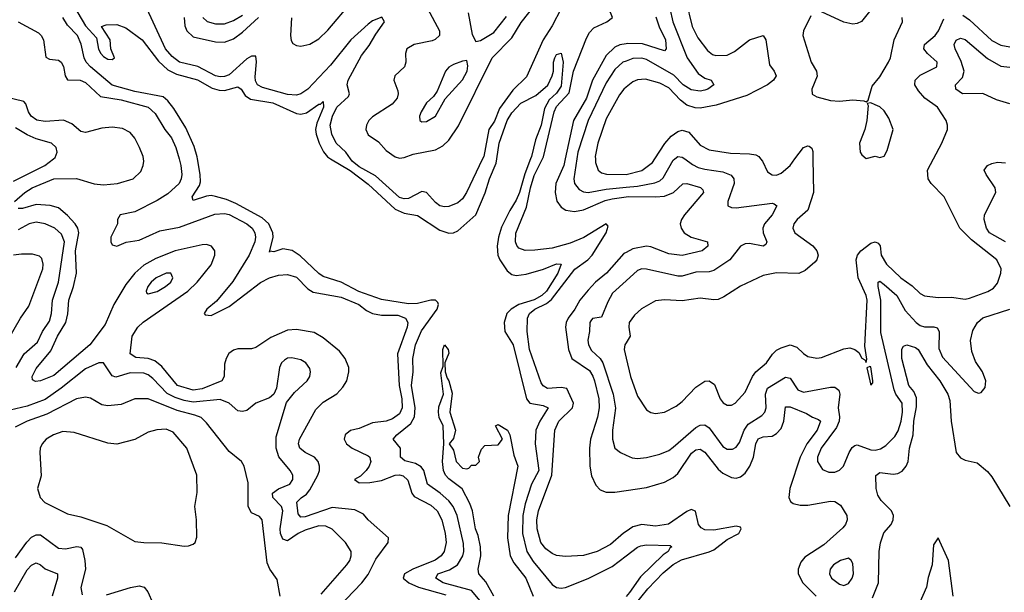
# Model space of a CAD drawing. Header units: inches. Extents: x 1843162 to 1959474, y 907081 to 1016326.
# Tile 201 of 256: x 1867297 to 1871685, y 998067 to 1000620. Entities that reach past the tile are written whole.
import ezdxf

# ---------------------------------------------------------------- set-up
doc = ezdxf.new("R2010")
doc.units = ezdxf.units.IN
doc.header["$MEASUREMENT"] = 0
for name, color, linetype in [('B8060', 7, 'Continuous'), ('B8070', 7, 'Continuous'), ('B8969', 7, 'Continuous'), ('B8979', 7, 'Continuous')]:
    doc.layers.add(name, color=color, linetype=linetype)

msp = doc.modelspace()

# ---------------------------------------------------------------- linework, layer by layer
at = {"layer": 'B8060', "color": 5}
for points, elevation in [([(1870000, 1001237.9), (1869990, 1001233.8), (1869930, 1001181.2), (1869923.2, 1001170), (1869919.9, 1001150), (1869925.1, 1001090), (1869920.4, 1001030), (1869912.3, 1000987.7), (1869897, 1000943), (1869779.2, 1000760.8), (1869710, 1000669.6), (1869670, 1000592.6), (1869629.5, 1000530.5), (1869555.2, 1000364.8), (1869494.4, 1000305.6), (1869435.2, 1000224.8), (1869413, 1000167), (1869387.9, 1000130), (1869365, 1000010), (1869360.2, 1000000)], 480), ([(1869627.3, 1000000), (1869631.6, 1000008.4), (1869678.6, 1000210), (1869690, 1000232.4), (1869745.5, 1000294.5), (1869765.2, 1000390), (1869822.5, 1000537.5), (1869836.8, 1000563.2), (1869855.8, 1000584.2), (1869914.4, 1000610), (1869938.3, 1000630), (1869922.7, 1000670), (1869927.5, 1000710), (1869956.2, 1000790), (1869995.1, 1000850), (1870000, 1000862.6)], 480), ([(1867517, 1000717), (1867590, 1000593), (1867639.1, 1000539.1), (1867648.6, 1000488.6), (1867658.7, 1000470), (1867670, 1000456.4), (1867690, 1000444.2), (1867710, 1000442.8), (1867719, 1000450), (1867702.7, 1000490), (1867700.9, 1000530), (1867662, 1000590), (1867682.9, 1000597.1), (1867730, 1000598.7), (1867770, 1000583.1), (1867842.3, 1000530), (1867915.9, 1000435.9), (1867956.9, 1000396.9), (1867996.5, 1000376.5), (1868090, 1000351.3), (1868154.3, 1000314.3), (1868185.6, 1000305.6), (1868210, 1000305.1), (1868270, 1000320.9), (1868283.5, 1000310), (1868301.9, 1000281.9), (1868325.9, 1000265.9), (1868426, 1000250), (1868530, 1000201.4), (1868550, 1000199.6), (1868575.1, 1000204.9), (1868630, 1000242.8), (1868637.3, 1000242.8), (1868650, 1000254.9), (1868651.1, 1000230), (1868621.1, 1000158.9), (1868615.8, 1000130), (1868617.8, 1000110), (1868632.4, 1000070), (1868651.4, 1000031.4), (1868668.6, 1000008.6), (1868682.9, 1000000)], 460), ([(1868508.8, 1000628.8), (1868503.3, 1000550), (1868506.9, 1000526.9), (1868514.3, 1000514.3), (1868530, 1000505.2), (1868550, 1000502.7), (1868590, 1000511.3), (1868630, 1000534.7), (1868670, 1000573.2), (1868779.5, 1000700.5)], 520), ([(1868772.1, 1000000), (1868750.1, 1000030), (1868707.7, 1000070), (1868687.7, 1000110), (1868680.2, 1000150), (1868691.1, 1000190), (1868710.7, 1000230), (1868761.9, 1000278.1), (1868767, 1000290), (1868755.8, 1000330), (1868760.4, 1000350), (1868819.7, 1000460.3), (1868855.2, 1000504.8), (1868884.2, 1000555.8), (1868923, 1000610), (1868911, 1000631), (1868870, 1000614.6), (1868850, 1000600.8), (1868772.2, 1000530), (1868682.1, 1000417.9), (1868581.1, 1000310), (1868550, 1000288.9), (1868530, 1000283.8), (1868490, 1000286.3), (1868378.5, 1000318.5), (1868357.2, 1000330), (1868347.8, 1000347.8), (1868346, 1000366), (1868352.5, 1000432.5), (1868350, 1000457.6), (1868330, 1000456.9), (1868310, 1000444.9), (1868230, 1000374.7), (1868210, 1000366.1), (1868190, 1000364.8), (1868170, 1000370.1), (1868091.6, 1000411.6), (1868010, 1000430.4), (1867976.2, 1000456.2), (1867947.4, 1000490), (1867855.4, 1000690)], 480), ([(1869115.2, 1000670), (1869168.4, 1000570), (1869167.3, 1000550), (1869148.8, 1000531.2), (1869134.8, 1000525.2), (1869054.9, 1000510), (1869022, 1000490), (1869015.8, 1000470), (1869018.7, 1000430), (1869012.7, 1000410), (1868969.3, 1000370), (1868963.8, 1000350), (1868982.2, 1000302.2), (1868984.2, 1000290), (1868979.1, 1000270), (1868956.4, 1000243.6), (1868870, 1000186.9), (1868852.5, 1000170), (1868842.2, 1000150), (1868840.1, 1000130), (1868850, 1000107.1), (1868895.7, 1000075.7), (1868930, 1000036.6), (1868970, 1000009.1), (1868990, 1000003.3), (1869010, 1000005.3), (1869050, 1000021), (1869150, 1000040.1), (1869182.7, 1000057.3), (1869210, 1000082.7), (1869252.4, 1000147.6), (1869403.4, 1000450), (1869490, 1000539.3), (1869532.3, 1000607.7), (1869593.9, 1000686.1)], 520), ([(1868089.8, 1000000), (1868088.3, 1000008.3), (1868075, 1000055), (1868037.4, 1000137.4), (1867984.2, 1000224.2), (1867957.9, 1000257.9), (1867935.8, 1000275.8), (1867810, 1000299.7), (1867710, 1000328.5), (1867612.6, 1000410), (1867594.1, 1000430), (1867584.7, 1000450), (1867570.6, 1000510.6), (1867554.8, 1000550), (1867510, 1000595.8), (1867489.8, 1000630)], 460), ([(1868030.1, 1000630), (1868033.1, 1000593.1), (1868042.1, 1000570), (1868070, 1000543.6), (1868170, 1000522.1), (1868210, 1000520.5), (1868250, 1000535.2), (1868290, 1000564.7), (1868361.9, 1000630)], 520), ([(1868113.6, 1000630), (1868132.2, 1000612.2), (1868170, 1000602), (1868210, 1000601.9), (1868250, 1000615.8), (1868290, 1000640.9)], 540), ([(1869295.1, 1000650), (1869313.7, 1000553.7), (1869330, 1000523), (1869350, 1000526.7), (1869410, 1000562.5), (1869466.4, 1000633.6)], 540), ([(1867290, 1000609.9), (1867381.4, 1000561.4), (1867392.8, 1000550), (1867402.6, 1000530), (1867413.4, 1000453.4), (1867430, 1000443.8), (1867470, 1000439.3), (1867481.8, 1000430), (1867491.7, 1000411.7), (1867499.6, 1000370), (1867510, 1000352.5), (1867566.6, 1000350), (1867590, 1000339.7), (1867657, 1000277), (1867750, 1000262.6), (1867870.2, 1000230.2), (1867901.4, 1000201.4), (1867943.8, 1000130), (1867973, 1000093), (1867993, 1000050), (1868007.1, 1000000)], 480), ([(1870000, 1000512.9), (1869972.2, 1000507.8), (1869950, 1000497.5), (1869910, 1000459.9), (1869850, 1000350), (1869823.1, 1000270), (1869765.4, 1000170), (1869728, 1000000)], 520), ([(1869423, 1000000), (1869433.7, 1000070), (1869470, 1000171), (1869490, 1000204.6), (1869530, 1000247.5), (1869597.8, 1000282.2), (1869651.3, 1000328.7), (1869670.8, 1000370), (1869675.8, 1000390), (1869676.1, 1000430), (1869682.2, 1000450), (1869690, 1000464.9), (1869710, 1000470.6), (1869718.4, 1000430), (1869710, 1000324), (1869690, 1000292.7), (1869657.3, 1000262.7), (1869635.6, 1000224.4), (1869620.6, 1000150), (1869595.9, 1000084.1), (1869577.6, 1000010), (1869573.8, 1000000)], 460), ([(1870000, 1000435.9), (1869985, 1000430), (1869950, 1000398.1), (1869910, 1000338.3), (1869830.4, 1000170), (1869784.7, 1000030), (1869780.2, 1000000)], 540), ([(1870000, 1000318.7), (1869990, 1000310.6), (1869970, 1000285.3), (1869910, 1000178.2), (1869873.4, 1000070), (1869862.4, 1000010), (1869862.5, 1000000)], 560), ([(1867848.4, 1000000), (1867846.9, 1000010), (1867831.2, 1000050), (1867810, 1000091.4), (1867790, 1000117.3), (1867754.8, 1000134.8), (1867710, 1000141.2), (1867663, 1000137), (1867590, 1000117.3), (1867570, 1000121.9), (1867530, 1000156.1), (1867492, 1000172), (1867410, 1000165.7), (1867372.9, 1000172.9), (1867348.8, 1000190), (1867336.7, 1000210), (1867324.8, 1000244.8), (1867315.2, 1000255.2), (1867234.9, 1000274.9)], 520), ([(1867448.3, 1000000), (1867454.9, 1000005.1), (1867464.4, 1000030), (1867459.8, 1000050), (1867438.9, 1000070), (1867370, 1000089.4), (1867330, 1000107.1), (1867278.4, 1000138.4)], 540)]:
    msp.add_lwpolyline(points, dxfattribs=dict(at, elevation=elevation))
at = {"layer": 'B8060', "color": 5, "elevation": 540}
msp.add_lwpolyline([(1869290, 1000438), (1869270, 1000435.8), (1869230, 1000419.8), (1869210, 1000408.3), (1869194.9, 1000390), (1869158.2, 1000301.8), (1869141.8, 1000278.2), (1869110, 1000249.6), (1869086.5, 1000210), (1869079.5, 1000190), (1869080.7, 1000170), (1869090, 1000165.3), (1869110, 1000166.3), (1869150, 1000190.4), (1869193.3, 1000266.7), (1869270, 1000351.6), (1869290.7, 1000390.7), (1869294.7, 1000414.7)], close=True, dxfattribs=at)
at = {"layer": 'B8070', "color": 5}
for points, elevation in [([(1870265.9, 1000705.9), (1870293.6, 1000590), (1870318.8, 1000538.8), (1870362.4, 1000482.4), (1870385.3, 1000465.3), (1870400.2, 1000460.2), (1870450, 1000461.6), (1870482.1, 1000477.9), (1870550, 1000530.7), (1870610.2, 1000550.2), (1870621.8, 1000530), (1870638.4, 1000418.4), (1870659.5, 1000390), (1870667.9, 1000370), (1870655.9, 1000350), (1870630.1, 1000329.9), (1870537.3, 1000282.7), (1870401.2, 1000238.8), (1870330, 1000226.2), (1870307, 1000227), (1870270, 1000239.6), (1870241.5, 1000261.5), (1870190, 1000316.3), (1870150, 1000337.1), (1870085.7, 1000354.3), (1870050, 1000351.7), (1870030, 1000343), (1870000, 1000318.7)], 560), ([(1870195.1, 1000670), (1870207.8, 1000610), (1870271.4, 1000450), (1870320, 1000380), (1870350, 1000359.1), (1870378.4, 1000350), (1870390.3, 1000330), (1870363.7, 1000310), (1870350, 1000305.9), (1870330, 1000301.8), (1870290, 1000307.2), (1870253.6, 1000330), (1870212.8, 1000372.8), (1870090, 1000443.1), (1870070, 1000448.3), (1870030, 1000447.8), (1870000, 1000435.9)], 540), ([(1871090, 1000664), (1871048.1, 1000611.9), (1871030, 1000602.6), (1871010, 1000600.4), (1870970, 1000608.4), (1870870, 1000655.1)], 580), ([(1870132.4, 1000632.4), (1870147.5, 1000587.5), (1870175.8, 1000530), (1870178.8, 1000490), (1870170, 1000481.5), (1870072.9, 1000512.9), (1870005.9, 1000514.1), (1870000, 1000512.9)], 520), ([(1870822.6, 1000637.4), (1870790.3, 1000570), (1870787.9, 1000550), (1870824.5, 1000430), (1870848.7, 1000390), (1870851, 1000369), (1870827, 1000310), (1870828.8, 1000288.8), (1870850, 1000275.5), (1870910, 1000259.5), (1870950, 1000257.6), (1871010, 1000263), (1871058.8, 1000258.8), (1871070, 1000254), (1871078, 1000262), (1871095.9, 1000324.1), (1871130, 1000365.5), (1871169.6, 1000430), (1871177.4, 1000450), (1871194.8, 1000530), (1871230.9, 1000610), (1871229.8, 1000630)], 580), ([(1871369.2, 1000000), (1871407.1, 1000070), (1871431.3, 1000130), (1871431.5, 1000150), (1871426.6, 1000170), (1871387.4, 1000230), (1871330.7, 1000270.7), (1871302.9, 1000302.9), (1871286.6, 1000330), (1871288, 1000350), (1871310, 1000372.6), (1871384.4, 1000410), (1871385.6, 1000430), (1871342.2, 1000470), (1871326.9, 1000490), (1871329.8, 1000510), (1871376.8, 1000550), (1871391.9, 1000570), (1871416.2, 1000623.8)], 560), ([(1871499.9, 1000639.9), (1871530, 1000619.1), (1871630, 1000527.4), (1871670, 1000505.8), (1871710, 1000498.9)], 560), ([(1871710, 1000244.3), (1871650, 1000262.3), (1871590, 1000290.7), (1871498, 1000290), (1871469, 1000310), (1871467.9, 1000330), (1871498.2, 1000361.8), (1871506.7, 1000390), (1871493.4, 1000433.4), (1871465.9, 1000490), (1871462.1, 1000510), (1871471.1, 1000528.9), (1871490, 1000537.4), (1871510, 1000532.1), (1871610, 1000447.3), (1871670, 1000412.7), (1871710, 1000408.7)], 540), ([(1870127.8, 1000000), (1870172.1, 1000067.9), (1870199.8, 1000100.2), (1870230, 1000122.2), (1870250, 1000127.8), (1870279, 1000119), (1870330, 1000061.3), (1870370, 1000039.8), (1870464.5, 1000024.5), (1870550, 1000022.8), (1870577.1, 1000017.1), (1870591, 1000010), (1870599.2, 1000000)], 560), ([(1870752.1, 1000000), (1870790, 1000050.2), (1870810, 1000058), (1870816, 1000056), (1870826.9, 1000046.9), (1870831.8, 1000031.8), (1870832.3, 1000000)], 560), ([(1870217.4, 1000000), (1870230, 1000009.5), (1870250, 1000007.8), (1870260.6, 1000000)], 540)]:
    msp.add_lwpolyline(points, dxfattribs=dict(at, elevation=elevation))
at = {"layer": 'B8070', "color": 5, "elevation": 580}
msp.add_lwpolyline([(1871090, 1000248.7), (1871074, 1000246), (1871078, 1000238), (1871073, 1000170), (1871063.8, 1000130), (1871039.3, 1000070), (1871042.8, 1000030), (1871050, 1000018), (1871070, 1000002), (1871110, 1000011), (1871130, 1000006), (1871150, 1000011.3), (1871163.3, 1000036.7), (1871189.5, 1000130.5), (1871170, 1000180.9), (1871150, 1000214.5), (1871130, 1000232), (1871110, 1000241.2)], close=True, dxfattribs=at)
at = {"layer": 'B8969', "color": 5}
for points, elevation in [([(1867270, 999900.3), (1867409.8, 999970), (1867448.3, 1000000)], 540), ([(1867274.6, 999810), (1867319.5, 999850), (1867353.2, 999870), (1867450, 999910.4), (1867550, 999912), (1867628.7, 999888.7), (1867670, 999883.4), (1867733.6, 999890), (1867802.8, 999910), (1867837, 999943), (1867847.7, 999970), (1867849.9, 999990), (1867848.4, 1000000)], 520), ([(1868007.1, 1000000), (1868015.6, 999970), (1868019.5, 999930), (1868017.2, 999910), (1868008.5, 999890), (1867956.8, 999843.2), (1867910, 999813.4), (1867810, 999763.3), (1867745.6, 999750), (1867733.1, 999730), (1867732.4, 999710), (1867703.2, 999650), (1867703.4, 999630), (1867710, 999616.3), (1867730, 999609.8), (1867772.3, 999627.7), (1867830, 999636.6), (1867921.6, 999678.4), (1868010, 999695.7), (1868167.2, 999752.8), (1868210, 999756.4), (1868230, 999751.9), (1868309.4, 999710), (1868332.9, 999690), (1868344.7, 999670), (1868348.4, 999650), (1868345, 999630), (1868319.2, 999570), (1868247.2, 999452.8), (1868174.2, 999365.8), (1868130.7, 999330), (1868119.8, 999310), (1868124, 999304), (1868150, 999301.6), (1868230, 999340.8), (1868370, 999448), (1868410, 999469.9), (1868450, 999480.9), (1868490, 999483.7), (1868530, 999471.6), (1868580.8, 999420.8), (1868605.5, 999405.5), (1868730, 999383.7), (1868808.2, 999350), (1868843.1, 999323.1), (1868869.9, 999309.9), (1868910, 999302.7), (1868982.9, 999302.9), (1869016.2, 999290), (1869026.4, 999270), (1869023.6, 999250), (1868980.4, 999130), (1868987.9, 998990), (1868999.4, 998930), (1869001.7, 998890), (1868990, 998863.7), (1868959, 998841), (1868930, 998830.9), (1868870, 998822.8), (1868810, 998798.1), (1868770.9, 998789.1), (1868747.1, 998770), (1868743.7, 998750), (1868754, 998730), (1868778.6, 998710), (1868850, 998676.3), (1868857.3, 998670), (1868859.6, 998659.6), (1868861.4, 998650), (1868855.2, 998630), (1868841.4, 998610), (1868815.3, 998584.7), (1868789.8, 998569.8), (1868810, 998555.9), (1868856.9, 998556.9), (1868910, 998566.3), (1868970, 998590.2), (1868990, 998591.2), (1869006.1, 998586.1), (1869027.1, 998567.1), (1869044, 998510), (1869055, 998495), (1869130, 998455.2), (1869158.3, 998430), (1869178.7, 998390), (1869193.5, 998330), (1869197, 998290), (1869188.9, 998250), (1869175.8, 998230), (1869148.8, 998211.2), (1869049, 998170), (1869012, 998150), (1869006, 998130), (1869030.6, 998110), (1869075, 998090), (1869195.8, 998055.8)], 480), ([(1869349.9, 998030), (1869310, 998076.1), (1869184.6, 998110), (1869152.2, 998130), (1869161.1, 998150), (1869212.9, 998167), (1869248.8, 998190), (1869272.2, 998230), (1869276.9, 998250), (1869274.6, 998285.4), (1869246.4, 998410), (1869229.4, 998449.4), (1869210, 998475.1), (1869171.4, 998510), (1869115.2, 998550), (1869098.1, 998610), (1869087, 998627), (1869061.6, 998641.6), (1869013.2, 998653.2), (1868993.8, 998670), (1868993.6, 998710), (1868961.1, 998750), (1868977.3, 998770), (1869040.1, 998819.9), (1869057.1, 998850), (1869060.3, 998890), (1869042.9, 998990), (1869050.9, 999050), (1869049.5, 999110), (1869061.5, 999170), (1869087.3, 999232.7), (1869157.5, 999330), (1869163.9, 999350), (1869159.9, 999359.9), (1869150.3, 999370.3), (1869130, 999369.9), (1869070, 999354.2), (1869030, 999353), (1868910, 999372.8), (1868808.7, 999408.7), (1868730, 999449.9), (1868650, 999475.5), (1868630, 999488.5), (1868547.8, 999567.8), (1868510.9, 999590.9), (1868470, 999599.1), (1868430, 999584.5), (1868412.4, 999587.6), (1868410, 999584), (1868426.1, 999650), (1868425.4, 999670), (1868407.5, 999710), (1868377.4, 999737.4), (1868261.1, 999801.1), (1868218.9, 999818.9), (1868170, 999832.6), (1868150, 999836.4), (1868130, 999834), (1868070, 999814), (1868065.4, 999830), (1868098.5, 999881.5), (1868102.7, 999897.3), (1868102, 999930), (1868089.8, 1000000)], 460), ([(1868682.9, 1000000), (1868770, 999947.4), (1868850, 999886.6), (1868970, 999774.9), (1869010, 999756.9), (1869070, 999746.9), (1869170, 999681.8), (1869210, 999667.8), (1869230, 999670.1), (1869250, 999679), (1869330, 999750.2), (1869372.1, 999847.9), (1869391.4, 999910), (1869420, 999980), (1869423, 1000000)], 460), ([(1869360.2, 1000000), (1869288.2, 999850), (1869270, 999821.4), (1869250, 999803.7), (1869210, 999787), (1869190, 999785.1), (1869170, 999790.1), (1869150, 999805.3), (1869110, 999849.5), (1869090, 999854.3), (1869030, 999822.5), (1869010, 999821.2), (1868990, 999827.1), (1868883.4, 999923.4), (1868810, 999964.6), (1868779.5, 999990), (1868772.1, 1000000)], 480), ([(1869573.8, 1000000), (1869547.7, 999932.3), (1869524.6, 999850), (1869510, 999815.3), (1869481.4, 999770), (1869444.3, 999695.7), (1869430.9, 999650), (1869425.1, 999610), (1869427.8, 999570), (1869436.3, 999550), (1869470, 999500.1), (1869490, 999484.9), (1869510, 999480.1), (1869554.8, 999485.2), (1869632.1, 999507.9), (1869690, 999531.5), (1869710.1, 999530), (1869695.4, 999490), (1869645.2, 999410), (1869624, 999390), (1869590, 999371.8), (1869522.2, 999350), (1869486.7, 999330), (1869468.6, 999310), (1869456.8, 999270), (1869458.8, 999230), (1869496, 999170), (1869556.4, 998930), (1869570.5, 998910.5), (1869630, 998900.6), (1869652, 998890), (1869615.4, 998830), (1869597.8, 998790), (1869594.1, 998730), (1869610.4, 998610), (1869578.3, 998550), (1869550, 998462.4), (1869539.1, 998410), (1869538.2, 998330), (1869557.9, 998250), (1869585, 998205), (1869670, 998102), (1869690, 998089.4), (1869710, 998085.9), (1869730, 998088.2), (1869830, 998128.6), (1869937.2, 998182.8), (1870000, 998230.4)], 460), ([(1870000, 998338.9), (1869988.6, 998331.4), (1869930, 998280.1), (1869870, 998249), (1869810, 998231.8), (1869730, 998227.2), (1869690, 998232), (1869670, 998240.4), (1869641.3, 998261.3), (1869620.3, 998290), (1869603.3, 998350), (1869601.4, 998390), (1869608.9, 998430), (1869668.5, 998590), (1869681.8, 998790), (1869699.1, 998830), (1869760.8, 998890), (1869765.7, 998910), (1869735.9, 998975.9), (1869710, 998981.1), (1869650, 998975.6), (1869630, 998987.6), (1869621.2, 999001.2), (1869569.1, 999150), (1869559.2, 999230), (1869559.9, 999290), (1869568.8, 999310), (1869592.6, 999330), (1869645.1, 999354.9), (1869667.5, 999372.5), (1869771.3, 999508.7), (1869829.4, 999550), (1869847.7, 999570), (1869911, 999670), (1869919.3, 999699.3), (1869910, 999710.1), (1869811, 999649), (1869750, 999623.9), (1869670, 999601), (1869593, 999593), (1869550, 999591.7), (1869522.2, 999602.2), (1869512.8, 999612.8), (1869507, 999630), (1869508.4, 999668.4), (1869555.2, 999784.8), (1869572.9, 999870), (1869590, 999925.7), (1869627.3, 1000000)], 480), ([(1869728, 1000000), (1869721.4, 999970), (1869687, 999890), (1869682.8, 999850), (1869691.6, 999811.6), (1869710, 999785), (1869730.9, 999770.9), (1869770, 999764.8), (1869810, 999772.4), (1869906.1, 999813.9), (1869937.8, 999822.2), (1870000, 999830.7)], 520), ([(1869780.2, 1000000), (1869766.6, 999910), (1869769, 999890), (1869790, 999862.8), (1869810, 999852.3), (1869830, 999849.3), (1869910, 999864.8), (1870000, 999873.7)], 540), ([(1869862.5, 1000000), (1869862.8, 999982.8), (1869874.7, 999950), (1869890, 999938), (1869911.5, 999931.5), (1869999.3, 999930), (1870000, 999930.2)], 560), ([(1868718.5, 998001.5), (1868822.5, 998110), (1868850, 998147.5), (1868884.7, 998215.3), (1868939.3, 998290), (1868940.4, 998310), (1868850.7, 998390), (1868830, 998415.2), (1868790, 998435.8), (1868690, 998445.9), (1868570, 998404.1), (1868550, 998403.1), (1868537.5, 998417.5), (1868532.5, 998470), (1868550.8, 998489.2), (1868574.9, 998505.1), (1868590, 998524.5), (1868626.1, 998590), (1868633, 998610), (1868633.5, 998630), (1868627.2, 998650), (1868611, 998670), (1868569.9, 998690), (1868545.4, 998710), (1868539.5, 998730), (1868544, 998750), (1868617.5, 998882.5), (1868650, 998914.7), (1868710, 998952.7), (1868737.6, 998982.5), (1868754.9, 999010), (1868764.2, 999050), (1868763.7, 999070), (1868747.9, 999110), (1868722.4, 999142.4), (1868650, 999202.6), (1868610, 999225.6), (1868530, 999239.1), (1868490, 999235.8), (1868416.2, 999203.8), (1868350, 999158.6), (1868330, 999152.4), (1868270, 999152.6), (1868250, 999146.5), (1868228.7, 999131.3), (1868216.6, 999110), (1868210, 999084), (1868207.8, 999030), (1868198.5, 999010), (1868110, 998974.7), (1868070, 998969), (1868001.1, 998990), (1867930, 999074.5), (1867899.6, 999099.6), (1867870, 999109.3), (1867814.3, 999114.3), (1867789.9, 999129.9), (1867798, 999210), (1867823.7, 999250), (1867848.1, 999271.9), (1868046.6, 999410), (1868088.5, 999450), (1868150, 999527.6), (1868166.5, 999570), (1868166.1, 999590), (1868151.2, 999611.2), (1868130, 999617.3), (1868110, 999617), (1867990, 999589.9), (1867904.4, 999555.6), (1867850, 999526.4), (1867810, 999490.8), (1867770, 999439.6), (1867717.3, 999350), (1867678.1, 999261.9), (1867610, 999170.3), (1867450, 999033.5), (1867389.8, 999009.8), (1867367.3, 999007.3), (1867354.5, 999014.5), (1867352.1, 999030), (1867370, 999065.3), (1867435.9, 999144.1), (1867466.3, 999210), (1867502.5, 999270), (1867511.4, 999308.6), (1867516.4, 999370), (1867537.1, 999430), (1867549.9, 999490), (1867546.5, 999590), (1867560.1, 999670), (1867556.5, 999690), (1867545, 999710), (1867510, 999747.6), (1867470, 999781), (1867432.5, 999792.5), (1867370, 999796.8), (1867310, 999778.8), (1867290, 999778.4)], 520), ([(1867280.9, 999070), (1867316.9, 999130), (1867376.9, 999183.1), (1867398.9, 999230), (1867430, 999276.9), (1867438.5, 999310), (1867443.9, 999370), (1867470.6, 999450), (1867497.1, 999630), (1867483.8, 999663.8), (1867453.2, 999690), (1867410, 999710.4), (1867370, 999717.8), (1867339, 999710), (1867290, 999683.7)], 540), ([(1867210, 999131.3), (1867300.2, 999290), (1867337.7, 999342.3), (1867400.2, 999510), (1867401.9, 999530), (1867395.6, 999555.6), (1867385.9, 999565.9), (1867354.2, 999574.2), (1867304.9, 999575.1), (1867270, 999570.6)], 560), ([(1870000, 999582.7), (1869990, 999577.3), (1869912.1, 999490), (1869863, 999450), (1869830, 999413.9), (1869794.1, 999370), (1869770.9, 999329.1), (1869741.5, 999290), (1869731.8, 999270), (1869729.1, 999250), (1869742.7, 999150), (1869757.8, 999110), (1869836, 999056), (1869851.3, 999031.3), (1869858.1, 999010), (1869878.2, 998930), (1869879.5, 998890), (1869871.7, 998848.3), (1869840.8, 998750), (1869836.5, 998710), (1869837.3, 998630), (1869846, 998586.1), (1869865.1, 998545.1), (1869884, 998524), (1869910, 998513.2), (1869950, 998513.9), (1870000, 998521.2)], 520), ([(1870000, 999455.9), (1869939.7, 999400.3), (1869918.1, 999361.9), (1869890, 999294.5), (1869850, 999287.4), (1869842.5, 999277.5), (1869837.7, 999270), (1869836.8, 999230), (1869828.9, 999191.1), (1869831.3, 999170), (1869845.2, 999145.2), (1869883.3, 999110), (1869896.3, 999090), (1869941.7, 998950), (1869951.8, 998888.2), (1869939.1, 998790), (1869938.5, 998750), (1869949.6, 998709.6), (1869974.4, 998690), (1870000, 998678.6)], 540), ([(1869409.9, 998050), (1869374.4, 998114.4), (1869344, 998150), (1869340.2, 998170), (1869352.2, 998230), (1869351.2, 998270), (1869340.3, 998320.3), (1869327.7, 998350), (1869315.4, 998430), (1869303.1, 998463.1), (1869268.5, 998528.5), (1869210, 998573.8), (1869195.3, 998590), (1869185.8, 998610), (1869181.4, 998650), (1869188, 998730), (1869184.8, 998810), (1869167.2, 998847.2), (1869163.5, 998870), (1869165.1, 998894.9), (1869186, 998950), (1869174.6, 999045.4), (1869184.7, 999075.3), (1869183.5, 999150), (1869190, 999171), (1869206.8, 999150), (1869210, 999134), (1869192.4, 999090), (1869193.7, 999050), (1869202, 999022), (1869210, 999010.8), (1869224.4, 998955.6), (1869214.4, 998870), (1869239, 998790), (1869230, 998753.2), (1869211, 998730), (1869230, 998701), (1869242.6, 998650), (1869270, 998621.3), (1869290, 998618), (1869299, 998621), (1869310, 998634), (1869330, 998634), (1869346, 998650), (1869342, 998670), (1869348.9, 998691.1), (1869354.6, 998705.4), (1869370, 998722), (1869430, 998724.7), (1869449, 998750), (1869418, 998810), (1869430, 998816), (1869470.6, 998790), (1869482, 998770), (1869498.7, 998678.7), (1869517.3, 998630), (1869473.7, 998410), (1869470.6, 998310.6), (1869482.2, 998230), (1869499.5, 998199.5), (1869552.3, 998130), (1869585.1, 998050)], 440), ([(1870000, 999179.3), (1869994.5, 999170), (1869990.9, 999150), (1870000, 999111.7)], 560), ([(1868640.6, 998059.4), (1868755.1, 998190), (1868768.6, 998210), (1868774.8, 998230), (1868774, 998250), (1868748.7, 998290), (1868689.2, 998349.2), (1868661.7, 998361.7), (1868630, 998364.4), (1868570, 998344.7), (1868537.7, 998330), (1868490, 998297.5), (1868470, 998303.9), (1868459.6, 998330), (1868457.9, 998350), (1868469.9, 998430), (1868464.5, 998450), (1868425.6, 998490), (1868423.2, 998510), (1868451, 998529), (1868500.8, 998550), (1868515, 998570), (1868514.6, 998590), (1868503.1, 998610), (1868451.7, 998671.7), (1868439.6, 998710), (1868439.4, 998760.6), (1868486.3, 998913.7), (1868521.3, 998958.7), (1868578.9, 999010), (1868589.7, 999030), (1868593.6, 999050), (1868590, 999065.2), (1868572.4, 999090), (1868550, 999103.1), (1868510, 999112.9), (1868490, 999110.8), (1868477.4, 999102.6), (1868464.2, 999090), (1868455.6, 999070), (1868442.3, 998977.7), (1868429.1, 998950.9), (1868410, 998934.7), (1868350, 998911.1), (1868310, 998877.7), (1868290, 998873), (1868270, 998876.8), (1868231.2, 998911.2), (1868190, 998926.6), (1868070, 998914.9), (1868030, 998921.8), (1867990, 998936.5), (1867954.2, 998954.2), (1867890, 999021.2), (1867870, 999036.9), (1867850, 999044.4), (1867790, 999046.2), (1867726.1, 999026.1), (1867710, 999032.2), (1867670, 999090.7), (1867650, 999089.9), (1867590, 999064), (1867482.4, 998977.6), (1867410, 998926.3), (1867330, 998897.5), (1867230, 998873.2)], 540), ([(1868458.4, 998050), (1868444.2, 998124.2), (1868411.2, 998171.2), (1868399.5, 998199.5), (1868377.3, 998390), (1868365.4, 998405.4), (1868330, 998421.5), (1868315.4, 998450), (1868315.7, 998555.7), (1868298, 998630), (1868286, 998650), (1868230, 998695.4), (1868130, 998822.8), (1868106.1, 998846.1), (1868077.8, 998857.8), (1867998.3, 998878.3), (1867870, 998929.9), (1867811, 998930), (1867750, 998904.5), (1867690, 998898.7), (1867663.6, 998903.6), (1867613, 998933), (1867590, 998937), (1867550, 998929.3), (1867418.5, 998861.5), (1867331.2, 998830), (1867276.7, 998803.3)], 560), ([(1867278.2, 998221.8), (1867329, 998291), (1867350, 998313.4), (1867370, 998323.8), (1867390, 998323.6), (1867470, 998264.8), (1867501.7, 998261.7), (1867551.2, 998271.2), (1867570, 998268.2), (1867577.7, 998257.7), (1867588.1, 998210), (1867590.9, 998170), (1867569.4, 998089.4), (1867575.9, 998055.9)], 560), ([(1867274.3, 998070), (1867330, 998167.2), (1867350, 998188.4), (1867370, 998199), (1867390, 998190.2), (1867411.4, 998171.4), (1867465.2, 998150), (1867465.7, 998130), (1867442.2, 998050)], 540), ([(1867683.8, 998056.2), (1867791.2, 998088.8), (1867830, 998095.9), (1867852.1, 998090), (1867867.5, 998070), (1867890, 998019.5)], 560)]:
    msp.add_lwpolyline(points, dxfattribs=dict(at, elevation=elevation))
for points, elevation in [([(1867949.7, 999489.7), (1867905.2, 999470), (1867882.9, 999450), (1867868.4, 999430), (1867861.3, 999410), (1867862.6, 999402.6), (1867870, 999398), (1867910, 999408.8), (1867947.2, 999430), (1867970.7, 999450), (1867979.8, 999470), (1867970, 999489.6)], 540), ([(1867950, 998795.2), (1867907.7, 998792.3), (1867870, 998780.8), (1867810, 998748.6), (1867730, 998727.2), (1867690, 998732.2), (1867539.4, 998779.4), (1867490, 998783.7), (1867447.2, 998770), (1867415.6, 998750), (1867396.9, 998730), (1867388, 998710), (1867386.7, 998690), (1867392.8, 998587.2), (1867376.5, 998530), (1867388.8, 998490), (1867408.5, 998468.5), (1867510, 998417.3), (1867570, 998403.5), (1867684.9, 998364.9), (1867810, 998294), (1867850, 998288.8), (1867930, 998288.4), (1868030, 998273.4), (1868050, 998274), (1868070, 998282.8), (1868079, 998290), (1868086.3, 998313.7), (1868085.4, 998390), (1868077.2, 998450), (1868087.5, 998512.5), (1868086.8, 998590), (1868041.6, 998710), (1867981.6, 998781.6)], 580)]:
    msp.add_lwpolyline(points, close=True, dxfattribs=dict(at, elevation=elevation))
at = {"layer": 'B8979', "color": 5}
for points, elevation in [([(1870000, 999111.7), (1870019.4, 999030), (1870050, 998942.4), (1870090, 998881.3), (1870109.2, 998869.2), (1870130, 998864.7), (1870170, 998870.3), (1870223.1, 998896.9), (1870250, 998918.5), (1870310, 998981.3), (1870350, 999008), (1870370, 999010.3), (1870394.1, 998994.1), (1870419.3, 998930), (1870431.7, 998911.7), (1870450, 998901.8), (1870470, 998902.2), (1870485.6, 998910), (1870530, 998959.1), (1870563.6, 999030), (1870577.6, 999050), (1870625, 999090), (1870651.6, 999128.4), (1870670, 999146.3), (1870690, 999157.7), (1870730, 999170.1), (1870760.4, 999160.4), (1870790, 999131.3), (1870810, 999118.6), (1870850, 999111.2), (1870870, 999114.2), (1870970, 999153.1), (1870997.2, 999157.2), (1871018.8, 999150), (1871036.5, 999136.5), (1871050, 999111), (1871064, 999104), (1871070, 999092), (1871073, 999107), (1871064, 999164), (1871073.9, 999370), (1871069.1, 999390), (1871033.2, 999470), (1871025.2, 999550), (1871030.9, 999570), (1871045.9, 999590), (1871090, 999623.5), (1871110, 999629.2), (1871123.2, 999623.2), (1871131.3, 999611.3), (1871136.8, 999570), (1871160.4, 999530), (1871223.5, 999470), (1871273.8, 999433.8), (1871310, 999400.2), (1871330, 999389.2), (1871390, 999381.8), (1871450, 999383.8), (1871510, 999374), (1871530, 999378.6), (1871611.3, 999408.7), (1871636.5, 999423.5), (1871654.7, 999445.3), (1871669.8, 999490), (1871671.4, 999510), (1871651.6, 999550), (1871539, 999639), (1871486.1, 999690), (1871417.4, 999830), (1871359.3, 999890), (1871345.8, 999910), (1871342.2, 999950), (1871369.2, 1000000)], 560), ([(1870832.3, 1000000), (1870835.1, 999850), (1870809.6, 999770.4), (1870762.6, 999730), (1870747.6, 999710), (1870742.2, 999690), (1870751.5, 999670), (1870831.6, 999611.6), (1870849.5, 999590), (1870855.9, 999570), (1870850.2, 999550), (1870840.5, 999539.5), (1870797.8, 999502.2), (1870770, 999489.1), (1870670, 999491.8), (1870610, 999479.1), (1870510, 999432.5), (1870435.4, 999384.6), (1870410, 999373.2), (1870390, 999370.6), (1870330, 999379.2), (1870250, 999367.2), (1870170, 999372), (1870130, 999367.3), (1870068.5, 999331.5), (1870037.3, 999302.7), (1870013.4, 999270), (1870011.2, 999250), (1870018, 999210), (1870000, 999179.3)], 560), ([(1870000, 999930.2), (1870070, 999948.4), (1870116.9, 999983.1), (1870127.8, 1000000)], 560), ([(1870260.6, 1000000), (1870294.9, 999974.9), (1870321.4, 999961.4), (1870350, 999953.2), (1870430, 999942.4), (1870467.7, 999927.7), (1870479.4, 999910), (1870481.2, 999890), (1870453.6, 999810), (1870452.7, 999790), (1870470, 999782.6), (1870490, 999780.9), (1870650, 999801.6), (1870659.8, 999799.8), (1870671.2, 999790), (1870650.7, 999750), (1870616.6, 999710), (1870609.6, 999690), (1870610.6, 999670), (1870626.2, 999630), (1870622.3, 999617.7), (1870610, 999609.9), (1870550, 999622.7), (1870530, 999620.5), (1870510, 999609.8), (1870461.5, 999550), (1870390, 999502), (1870370, 999496.2), (1870310, 999494.8), (1870250, 999476.9), (1870230, 999476.9), (1870090, 999507.7), (1870070, 999509.9), (1870050, 999502), (1870000, 999455.9)], 540), ([(1870000, 999873.7), (1870050, 999878.6), (1870127.9, 999892.1), (1870150, 999901.3), (1870165.5, 999914.5), (1870210, 999994.4), (1870217.4, 1000000)], 540), ([(1870599.2, 1000000), (1870607.3, 999990), (1870630, 999942.3), (1870650, 999928.3), (1870670, 999926.8), (1870690, 999936.3), (1870730, 999970.8), (1870752.1, 1000000)], 560), ([(1871690, 999629.5), (1871619, 999670), (1871605.3, 999690), (1871595.9, 999730), (1871596.8, 999750), (1871647.8, 999850), (1871644.4, 999870), (1871603.5, 999930), (1871595.1, 999950), (1871609.6, 999970), (1871630, 999979.6), (1871655.4, 999984.6), (1871690, 999982.3)], 540), ([(1870000, 999830.7), (1870010, 999832.1), (1870130, 999829.8), (1870170, 999834.1), (1870210.5, 999849.5), (1870252.1, 999887.9), (1870270, 999889.6), (1870331.8, 999871.8), (1870341.4, 999861.4), (1870344.3, 999850), (1870260.1, 999750), (1870246.9, 999730), (1870241.2, 999710), (1870244.4, 999690), (1870259, 999670), (1870290, 999650.7), (1870363, 999630), (1870363.1, 999610), (1870339.3, 999590), (1870250, 999568.7), (1870190, 999576.4), (1870110, 999607.8), (1870090, 999610.4), (1870030, 999598.7), (1870000, 999582.7)], 520), ([(1870000, 998678.6), (1870026.7, 998666.7), (1870050, 998664.7), (1870090, 998667.8), (1870150, 998683.5), (1870190, 998699.8), (1870210, 998713.9), (1870310, 998802.6), (1870330, 998813.1), (1870350, 998814.1), (1870370, 998801.4), (1870430, 998717.4), (1870450, 998705.7), (1870474.1, 998705.9), (1870490, 998713.8), (1870505, 998735), (1870526.2, 998790), (1870543.5, 998816.5), (1870604.3, 998855.7), (1870618.4, 998870), (1870623.9, 998890), (1870621.4, 998950), (1870630, 998977.7), (1870710, 999026.4), (1870730, 999021.4), (1870765.3, 998970), (1870790, 998959.6), (1870910, 998981.4), (1870930, 998981.3), (1870948.1, 998968.1), (1870952.4, 998950), (1870944.3, 998890), (1870951.1, 998850), (1870949.7, 998830), (1870937.6, 998802.4), (1870869.2, 998710), (1870851.8, 998670), (1870852.8, 998650), (1870875.3, 998615.3), (1870902.3, 998602.3), (1870930, 998603.5), (1870950, 998611.3), (1870968.7, 998630), (1870994, 998690), (1871007.3, 998712.7), (1871018.7, 998721.3), (1871030, 998725.4), (1871090, 998702), (1871110, 998701), (1871132.6, 998707.4), (1871157.5, 998722.5), (1871197.5, 998762.5), (1871212, 998788), (1871224.8, 998830), (1871231.5, 998870), (1871229.5, 998910), (1871201.8, 998950), (1871193.7, 998970), (1871134.6, 999225.4), (1871135.2, 999370), (1871122.7, 999430), (1871123.1, 999450), (1871130, 999454.1), (1871150, 999439.8), (1871206.5, 999390), (1871243.4, 999323.4), (1871292.7, 999270), (1871310, 999257.5), (1871330, 999251.3), (1871371.4, 999251.4), (1871386.2, 999246.2), (1871394.4, 999230), (1871393.6, 999153.6), (1871410, 999115.9), (1871550, 998962), (1871570, 998954.8), (1871581.2, 998958.8), (1871599.5, 998980.5), (1871602, 999010), (1871588.2, 999050), (1871556.4, 999096.4), (1871540.8, 999140.8), (1871534, 999190), (1871545.5, 999234.5), (1871565.4, 999270), (1871589.2, 999290.8), (1871710, 999329.3)], 540), ([(1871097.5, 998042.5), (1871124.9, 998110), (1871127.5, 998250), (1871132.7, 998287.3), (1871147.8, 998332.2), (1871180.4, 998370), (1871189.7, 998390), (1871191.6, 998410), (1871182.8, 998430), (1871136.9, 998476.9), (1871121.2, 998501.2), (1871114.3, 998530), (1871112.3, 998587.7), (1871130, 998602.2), (1871190, 998594.6), (1871210, 998597), (1871230, 998607.1), (1871247.8, 998630), (1871256.1, 998650), (1871262.6, 998710), (1871279.3, 998770), (1871281.4, 998830), (1871294.1, 998894.1), (1871294.1, 998934.1), (1871281.9, 998961.9), (1871259.6, 998990), (1871228.6, 999110), (1871228.5, 999151.5), (1871235.8, 999164.2), (1871250, 999170.3), (1871290, 999159.2), (1871300.8, 999150), (1871341.9, 999081.9), (1871397.3, 999010), (1871434.1, 998950), (1871441.8, 998921.8), (1871448.3, 998830), (1871470.8, 998690), (1871490, 998666.7), (1871510, 998656.8), (1871564.7, 998644.7), (1871610, 998606), (1871630, 998582.3), (1871710, 998450.2)], 520), ([(1870000, 998521.2), (1870090, 998534.6), (1870170, 998558.8), (1870210, 998579.8), (1870230, 998597), (1870291.7, 998688.3), (1870310, 998702.3), (1870330, 998705), (1870350, 998692.3), (1870410, 998616.6), (1870430, 998598.1), (1870470, 998578.6), (1870490, 998576.8), (1870510, 998582.8), (1870530, 998599.1), (1870551.1, 998630), (1870566.7, 998670), (1870577.6, 998730), (1870588.6, 998751.4), (1870610, 998759.9), (1870650, 998764.1), (1870670, 998774.7), (1870690, 998797.3), (1870702.6, 998830), (1870710, 998894.4), (1870730, 998894.7), (1870804.1, 998864.1), (1870830, 998847.5), (1870857.7, 998837.7), (1870865.2, 998830), (1870850.4, 998790), (1870805.3, 998730), (1870775.1, 998670), (1870729.7, 998530), (1870725.4, 998490), (1870732.1, 998472.1), (1870743.5, 998463.5), (1870775.8, 998455.8), (1870810, 998455.8), (1870910, 998473.4), (1870930, 998472.2), (1870955.7, 998455.7), (1870983.2, 998410), (1870984.8, 998390), (1870977.5, 998370), (1870965, 998355), (1870881.5, 998278.5), (1870795.4, 998224.6), (1870778.1, 998201.9), (1870766.6, 998170), (1870766.8, 998150), (1870787.7, 998110), (1870846.7, 998050)], 520), ([(1870034.5, 998005.5), (1870096.3, 998083.7), (1870165.1, 998154.9), (1870208.6, 998191.4), (1870247.1, 998212.9), (1870370, 998247.3), (1870390, 998256.6), (1870450, 998303), (1870501.7, 998330), (1870513, 998350), (1870510, 998358), (1870490, 998361.8), (1870390, 998343.9), (1870350, 998346.2), (1870334.7, 998354.7), (1870322.4, 998370), (1870308.6, 998428.6), (1870290, 998437), (1870270, 998428.4), (1870188.6, 998371.4), (1870130, 998361.9), (1870070, 998369.7), (1870030, 998358.8), (1870000, 998338.9)], 480), ([(1871456.4, 998050), (1871436.5, 998210), (1871390, 998310.4), (1871370, 998279.1), (1871364, 998190), (1871345.8, 998134.2), (1871339, 998090), (1871290, 997978.4)], 480), ([(1870000, 998230.4), (1870050, 998268.2), (1870064.9, 998275.1), (1870090, 998278.5), (1870196.4, 998276.4), (1870203.8, 998270), (1870195.1, 998264.9), (1870186.7, 998250), (1870165.2, 998234.8), (1870063.1, 998136.9), (1870014.1, 998065.9), (1870000, 998049)], 460)]:
    msp.add_lwpolyline(points, dxfattribs=dict(at, elevation=elevation))
for points, elevation in [([(1871086.4, 999073.6), (1871072, 999068), (1871090, 998991.3), (1871098.6, 999001.4), (1871099.3, 999010), (1871090, 999072.3)], 560), ([(1870990, 998219.7), (1870954.9, 998210), (1870924.4, 998190), (1870909.2, 998170), (1870906.5, 998150), (1870915.3, 998130), (1870950, 998103.6), (1870970, 998097.4), (1870990, 998107), (1871006.9, 998130), (1871013.5, 998150), (1871010, 998196), (1871002.4, 998210)], 540)]:
    msp.add_lwpolyline(points, close=True, dxfattribs=dict(at, elevation=elevation))

doc.saveas('drawing.dxf')
